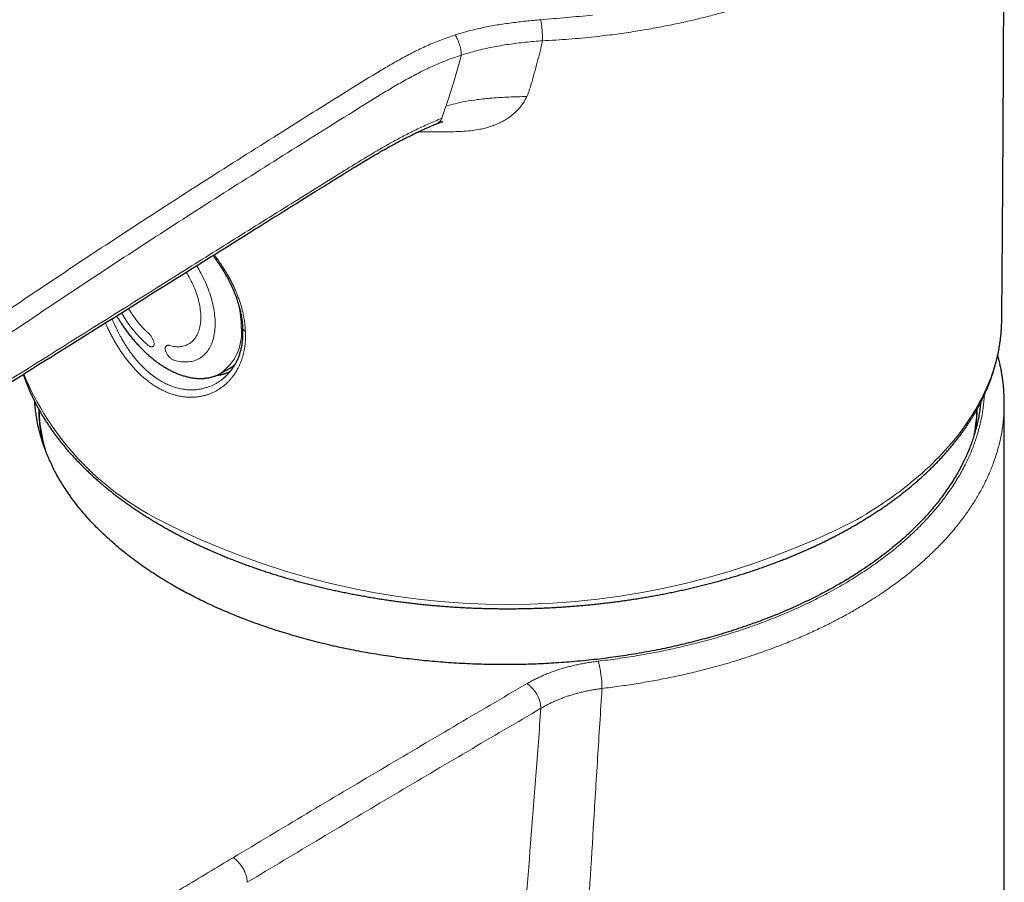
# Model space of a CAD drawing. Header units: millimetres. Extents: x 8 to 674, y 12 to 492.
# Tile 11 of 24: x 613 to 663, y 198 to 242. Entities that reach past the tile are written whole.
import ezdxf

# ---------------------------------------------------------------- set-up
doc = ezdxf.new("R2010")
doc.units = ezdxf.units.MM

msp = doc.modelspace()

# ---------------------------------------------------------------- linework, layer by layer
at = {"color": 252, "linetype": 'Continuous', "lineweight": 0}
for p, q in [((634.619, 237.443), (634.414, 236.84)), ((623.458, 223.786), (623.488, 223.812))]:
    msp.add_line(p, q, dxfattribs=at)
at = {"color": 7, "linetype": 'Continuous', "lineweight": 30}
for p, q in [((662.614, 226.673), (662.614, 226.725)), ((623.259, 223.989), (623.688, 224.229)), ((623.456, 223.785), (623.458, 223.786)), ((613.911, 222.559), (613.909, 222.528)), ((662.741, 114.772), (662.741, 222.487))]:
    msp.add_line(p, q, dxfattribs=at)
at = {"color": 252, "linetype": 'Continuous', "lineweight": 0, "flags": 128}
for points in [[(622.059, 229.415), (622.104, 229.342), (622.167, 229.237), (622.228, 229.13), (622.287, 229.023), (622.344, 228.915), (622.399, 228.805), (622.452, 228.696), (622.503, 228.585), (622.551, 228.474), (622.597, 228.363), (622.641, 228.251), (622.682, 228.14), (622.721, 228.028), (622.757, 227.917), (622.791, 227.805), (622.823, 227.694), (622.852, 227.584), (622.878, 227.473), (622.902, 227.364), (622.923, 227.255), (622.941, 227.147), (622.957, 227.04), (622.97, 226.935), (622.98, 226.83), (622.988, 226.727), (622.993, 226.624), (622.995, 226.524), (622.994, 226.425), (622.991, 226.328), (622.985, 226.232), (622.976, 226.138), (622.964, 226.047), (622.95, 225.957), (622.933, 225.87), (622.914, 225.784), (622.891, 225.701), (622.867, 225.621), (622.839, 225.543), (622.809, 225.467), (622.777, 225.394), (622.742, 225.324), (622.704, 225.256), (622.664, 225.192), (622.622, 225.13), (622.577, 225.071), (622.53, 225.015), (622.48, 224.963), (622.429, 224.913), (622.375, 224.867), (622.319, 224.823), (622.261, 224.783), (622.201, 224.747), (622.139, 224.713), (622.076, 224.683), (622.01, 224.657), (621.943, 224.634), (621.874, 224.614), (621.803, 224.598), (621.731, 224.585), (621.657, 224.576), (621.582, 224.57), (621.505, 224.568), (621.428, 224.57), (621.349, 224.574), (621.269, 224.583), (621.188, 224.595), (621.106, 224.61), (621.023, 224.629), (620.94, 224.651)], [(620.692, 225.4), (620.765, 225.381), (620.837, 225.365), (620.908, 225.353), (620.978, 225.344), (621.048, 225.338), (621.116, 225.336), (621.183, 225.338), (621.248, 225.343), (621.312, 225.352), (621.375, 225.364), (621.436, 225.379), (621.496, 225.398), (621.553, 225.42), (621.609, 225.446), (621.663, 225.475), (621.716, 225.507), (621.766, 225.542), (621.814, 225.581), (621.86, 225.623), (621.904, 225.668), (621.945, 225.716), (621.985, 225.767), (622.021, 225.821), (622.056, 225.878), (622.088, 225.938), (622.118, 226), (622.145, 226.065), (622.17, 226.133), (622.192, 226.203), (622.211, 226.275), (622.228, 226.35), (622.242, 226.427), (622.253, 226.506), (622.262, 226.587), (622.268, 226.67), (622.272, 226.755), (622.272, 226.841), (622.27, 226.929), (622.266, 227.018), (622.258, 227.109), (622.248, 227.201), (622.235, 227.294), (622.22, 227.388), (622.202, 227.483), (622.181, 227.578), (622.158, 227.674), (622.132, 227.771), (622.104, 227.868), (622.073, 227.966), (622.039, 228.063), (622.004, 228.161), (621.966, 228.258), (621.925, 228.355), (621.883, 228.452), (621.838, 228.548), (621.791, 228.644), (621.741, 228.738), (621.69, 228.833), (621.637, 228.926), (621.582, 229.018), (621.538, 229.088)], [(655.329, 216.641), (655.557, 216.775), (655.783, 216.911), (656.006, 217.048), (656.225, 217.187), (656.441, 217.327), (656.654, 217.47), (656.864, 217.613), (657.071, 217.759), (657.274, 217.905), (657.474, 218.054), (657.671, 218.204), (657.864, 218.355), (658.053, 218.508), (658.24, 218.662), (658.422, 218.818), (658.601, 218.975), (658.777, 219.133), (658.949, 219.293), (659.117, 219.454), (659.282, 219.616), (659.443, 219.779), (659.6, 219.944), (659.754, 220.11), (659.903, 220.276), (660.049, 220.445), (660.191, 220.614), (660.33, 220.784), (660.464, 220.955), (660.594, 221.127), (660.721, 221.3), (660.844, 221.475), (660.962, 221.65), (661.077, 221.826), (661.188, 222.002), (661.294, 222.18), (661.397, 222.358), (661.496, 222.538), (661.59, 222.717), (661.681, 222.898), (661.767, 223.079), (661.849, 223.261), (661.927, 223.444), (662.001, 223.627), (662.071, 223.81), (662.137, 223.995), (662.198, 224.179), (662.255, 224.364), (662.308, 224.55), (662.357, 224.735), (662.402, 224.922), (662.442, 225.108), (662.478, 225.295), (662.51, 225.482), (662.538, 225.669), (662.561, 225.857), (662.581, 226.045), (662.595, 226.232), (662.606, 226.42), (662.613, 226.608), (662.614, 226.673)]]:
    msp.add_lwpolyline(points, dxfattribs=at)
at = {"color": 7, "linetype": 'Continuous', "lineweight": 30, "flags": 128}
msp.add_lwpolyline([(623.241, 223.979), (623.253, 223.985), (623.259, 223.989)], dxfattribs=at)
at = {"color": 252, "linetype": 'Continuous', "lineweight": 0}
for centre, radius, start, end in [((622.86, 229.631), 4.846, 209.1795, 228.4581), ((618.58, 226.238), 5.731, 0.7905, 11.8753), ((623.749, 230.142), 6.287, 209.4883, 228.4717), ((621.811, 226.045), 2.514, 305.1509, 6.2256), ((626.731, 229.569), 14.507, 202.7279, 243.0143), ((622.269, 222.435), 8.145, 181.9969, 197.6622), ((653.367, 222.418), 7.989, 348.1099, 358.1587), ((637.738, 250.591), 38.236, 242.6097, 297.3903), ((637.153, 208.081), 5.324, 0.5098, 15.4509), ((637.835, 207.063), 1.571, 2.3707, 56.5055)]:
    msp.add_arc(centre, radius, start, end, dxfattribs=at)
at = {"color": 7, "linetype": 'Continuous', "lineweight": 30}
msp.add_arc((622.862, 225.704), 1.691, 299.2483, 312.1679, dxfattribs=at)
for points, knots in [([(662.614, 226.725), (662.618, 227.151), (662.632, 228.709), (662.652, 231.397), (662.675, 234.789), (662.694, 238.181), (662.71, 241.574), (662.722, 244.966), (662.731, 248.358), (662.737, 251.714), (662.738, 253.94), (662.738, 255.034)], [0, 0, 0, 0, 0.045208, 0.165037, 0.284867, 0.404697, 0.524527, 0.644357, 0.764187, 0.884018, 1, 1, 1, 1]), ([(634.059, 236.526), (634.083, 236.536), (634.127, 236.554), (634.186, 236.579), (634.235, 236.599), (634.276, 236.615), (634.313, 236.63), (634.341, 236.641), (634.362, 236.648), (634.379, 236.654), (634.396, 236.66), (634.413, 236.666), (634.429, 236.672), (634.442, 236.676), (634.452, 236.679), (634.457, 236.68), (634.456, 236.68), (634.455, 236.68)], [0, 0, 0, 0, 0.143174, 0.263812, 0.36326, 0.449935, 0.527537, 0.604148, 0.644528, 0.678855, 0.727312, 0.782554, 0.82522, 0.875298, 0.932327, 0.991719, 1, 1, 1, 1]), ([(591.457, 222.999), (591.554, 222.944), (591.748, 222.832), (592.051, 222.661), (592.366, 222.485), (592.699, 222.303), (593.041, 222.118), (593.392, 221.932), (593.745, 221.748), (594.101, 221.565), (594.459, 221.384), (594.819, 221.206), (595.181, 221.029), (595.546, 220.854), (595.912, 220.681), (596.281, 220.51), (596.653, 220.341), (597.027, 220.174), (597.404, 220.008), (597.783, 219.844), (598.165, 219.682), (598.55, 219.522), (598.938, 219.363), (599.329, 219.206), (599.722, 219.051), (600.112, 218.899), (600.417, 218.784), (600.639, 218.7), (600.775, 218.65), (600.904, 218.604), (601.022, 218.564), (601.134, 218.527), (601.243, 218.493), (601.353, 218.461), (601.464, 218.431), (601.572, 218.404), (601.676, 218.38), (601.778, 218.359), (601.884, 218.339), (601.992, 218.322), (602.1, 218.306), (602.208, 218.293), (602.317, 218.283), (602.426, 218.274), (602.535, 218.268), (602.645, 218.264), (602.754, 218.262), (602.863, 218.263), (602.971, 218.266), (603.079, 218.271), (603.188, 218.278), (603.297, 218.287), (603.405, 218.299), (603.514, 218.313), (603.622, 218.329), (603.73, 218.347), (603.836, 218.367), (603.942, 218.39), (604.047, 218.414), (604.15, 218.441), (604.252, 218.47), (604.353, 218.5), (604.452, 218.533), (604.55, 218.568), (604.643, 218.604), (604.729, 218.64), (604.814, 218.676), (604.902, 218.717), (604.993, 218.761), (605.084, 218.807), (605.175, 218.855), (605.268, 218.907), (605.365, 218.963), (605.467, 219.023), (605.573, 219.088), (605.685, 219.157), (605.805, 219.233), (605.938, 219.318), (606.088, 219.412), (606.918, 219.932), (608.472, 220.907), (611.598, 222.866), (615.697, 225.433), (620.54, 228.464), (624.314, 230.825), (626.754, 232.351), (627.968, 233.108), (628.826, 233.642), (629.464, 234.037), (629.924, 234.32), (630.285, 234.541), (630.598, 234.73), (630.881, 234.899), (631.141, 235.051), (631.384, 235.192), (631.613, 235.321), (631.837, 235.447), (632.061, 235.568), (632.283, 235.687), (632.498, 235.799), (632.705, 235.905), (632.906, 236.005), (633.103, 236.1), (633.296, 236.191), (633.486, 236.279), (633.671, 236.361), (633.853, 236.44), (633.98, 236.494), (634.046, 236.521), (634.053, 236.524)], [0, 0, 0, 0, 0.007147, 0.014355, 0.022135, 0.030036, 0.038367, 0.046699, 0.055031, 0.063365, 0.071701, 0.08004, 0.088382, 0.096728, 0.105045, 0.113377, 0.121725, 0.130087, 0.138461, 0.146848, 0.155244, 0.16365, 0.172062, 0.180544, 0.189072, 0.197426, 0.20562, 0.208541, 0.211608, 0.214168, 0.216562, 0.218828, 0.220993, 0.223074, 0.225299, 0.227443, 0.229265, 0.231183, 0.233164, 0.23513, 0.237085, 0.239032, 0.240972, 0.242903, 0.244837, 0.246763, 0.248676, 0.250574, 0.252456, 0.254351, 0.256253, 0.258161, 0.260075, 0.261991, 0.263911, 0.265831, 0.26775, 0.269668, 0.271582, 0.273494, 0.275395, 0.277302, 0.279215, 0.281132, 0.28305, 0.284685, 0.286371, 0.288266, 0.290197, 0.292175, 0.294211, 0.296234, 0.298527, 0.300918, 0.303439, 0.30613, 0.309052, 0.312308, 0.316152, 0.320212, 0.373907, 0.431594, 0.552193, 0.678093, 0.790802, 0.832106, 0.858993, 0.880739, 0.895537, 0.906081, 0.914545, 0.922088, 0.928855, 0.935065, 0.940823, 0.94617, 0.951235, 0.956592, 0.961673, 0.966516, 0.971156, 0.975619, 0.979884, 0.984108, 0.988171, 0.992094, 0.995895, 0.999589, 1, 1, 1, 1]), ([(622.883, 229.93), (622.892, 229.919), (622.927, 229.873), (622.988, 229.79), (623.066, 229.681), (623.143, 229.571), (623.218, 229.459), (623.292, 229.347), (623.363, 229.234), (623.433, 229.12), (623.5, 229.006), (623.565, 228.891), (623.629, 228.776), (623.689, 228.66), (623.748, 228.545), (623.804, 228.429), (623.858, 228.313), (623.909, 228.198), (623.957, 228.082), (624.003, 227.967), (624.047, 227.852), (624.088, 227.736), (624.126, 227.621), (624.162, 227.506), (624.195, 227.392), (624.225, 227.279), (624.253, 227.165), (624.278, 227.052), (624.3, 226.939), (624.319, 226.827), (624.336, 226.716), (624.35, 226.607), (624.361, 226.498), (624.368, 226.391), (624.373, 226.313), (624.374, 226.271), (624.374, 226.264)], [0, 0, 0, 0, 0.009238, 0.040298, 0.071185, 0.102305, 0.133513, 0.164684, 0.195825, 0.226942, 0.258043, 0.289133, 0.320221, 0.351314, 0.382339, 0.413297, 0.444119, 0.474844, 0.505502, 0.536127, 0.56675, 0.597398, 0.628099, 0.658883, 0.689108, 0.719579, 0.750159, 0.780806, 0.811479, 0.842126, 0.872698, 0.903156, 0.933457, 0.963568, 0.993657, 1, 1, 1, 1]), ([(618.034, 226.895), (618.034, 226.894), (618.045, 226.876), (618.056, 226.857), (618.065, 226.84)], [0, 0, 0, 0, 0.069232, 1, 1, 1, 1]), ([(618.065, 226.84), (618.089, 226.801), (618.122, 226.745), (618.172, 226.664), (618.215, 226.595), (618.268, 226.513), (618.324, 226.427), (618.384, 226.339), (618.447, 226.248), (618.513, 226.156), (618.582, 226.063), (618.652, 225.97), (618.725, 225.877), (618.799, 225.784), (618.876, 225.693), (618.954, 225.602), (619.033, 225.512), (619.114, 225.423), (619.196, 225.336), (619.28, 225.25), (619.364, 225.165), (619.45, 225.083), (619.537, 225.002), (619.625, 224.923), (619.714, 224.846), (619.803, 224.771), (619.894, 224.699), (619.985, 224.628), (620.076, 224.56), (620.169, 224.494), (620.261, 224.431), (620.354, 224.37), (620.448, 224.311), (620.542, 224.255), (620.636, 224.202), (620.73, 224.152), (620.824, 224.104), (620.919, 224.059), (621.013, 224.016), (621.107, 223.977), (621.201, 223.941), (621.295, 223.907), (621.388, 223.876), (621.481, 223.849), (621.574, 223.824), (621.666, 223.802), (621.757, 223.784), (621.848, 223.768), (621.939, 223.756), (622.028, 223.747), (622.117, 223.74), (622.204, 223.737), (622.291, 223.737), (622.377, 223.74), (622.462, 223.746), (622.545, 223.756), (622.628, 223.768), (622.709, 223.784), (622.789, 223.802), (622.868, 223.824), (622.945, 223.848), (623.021, 223.876), (623.095, 223.907), (623.169, 223.941), (623.217, 223.967), (623.242, 223.98)], [0, 0, 0, 0, 0.0178724, 0.025092, 0.0370843, 0.0495404, 0.0629083, 0.0768676, 0.0912892, 0.10607, 0.1211364, 0.1364337, 0.1519207, 0.1675654, 0.1833427, 0.1992325, 0.2152184, 0.231287, 0.2474271, 0.2636293, 0.2798854, 0.2961884, 0.3125323, 0.3289118, 0.3453221, 0.361759, 0.3782186, 0.3946975, 0.4111926, 0.4277008, 0.4442195, 0.4607463, 0.4772786, 0.4938143, 0.5103513, 0.5268875, 0.5434211, 0.5599501, 0.5764729, 0.5929877, 0.6094929, 0.6259867, 0.6424678, 0.6589345, 0.6753854, 0.6918191, 0.708234, 0.7246289, 0.7410023, 0.7573531, 0.7736799, 0.7899814, 0.8062565, 0.822504, 0.8387228, 0.8549118, 0.8710699, 0.8871962, 0.9032898, 0.9193497, 0.9353751, 0.9513653, 0.9673197, 0.9832374, 1, 1, 1, 1]), ([(655.184, 216.325), (655.22, 216.346), (655.327, 216.408), (655.501, 216.511), (655.706, 216.636), (655.909, 216.761), (656.108, 216.888), (656.306, 217.016), (656.5, 217.146), (656.693, 217.277), (656.882, 217.41), (657.069, 217.544), (657.253, 217.679), (657.434, 217.816), (657.613, 217.954), (657.789, 218.093), (657.962, 218.233), (658.133, 218.375), (658.3, 218.518), (658.465, 218.662), (658.627, 218.807), (658.785, 218.954), (658.941, 219.101), (659.094, 219.25), (659.244, 219.4), (659.391, 219.551), (659.535, 219.703), (659.676, 219.856), (659.813, 220.01), (659.948, 220.165), (660.079, 220.321), (660.208, 220.478), (660.333, 220.636), (660.455, 220.795), (660.574, 220.954), (660.689, 221.115), (660.801, 221.276), (660.91, 221.438), (661.016, 221.601), (661.119, 221.765), (661.218, 221.929), (661.314, 222.094), (661.406, 222.259), (661.495, 222.426), (661.581, 222.592), (661.663, 222.76), (661.742, 222.928), (661.818, 223.096), (661.89, 223.265), (661.959, 223.435), (662.025, 223.605), (662.087, 223.775), (662.145, 223.946), (662.2, 224.117), (662.252, 224.288), (662.3, 224.46), (662.345, 224.632), (662.387, 224.804), (662.425, 224.976), (662.459, 225.149), (662.49, 225.322), (662.518, 225.495), (662.542, 225.668), (662.563, 225.842), (662.58, 226.015), (662.594, 226.189), (662.604, 226.362), (662.611, 226.523), (662.613, 226.626), (662.613, 226.67)], [0, 0, 0, 0, 0.008046, 0.023291, 0.038538, 0.053785, 0.069032, 0.08428, 0.099527, 0.114775, 0.130022, 0.145268, 0.160514, 0.175758, 0.191002, 0.206243, 0.221484, 0.236722, 0.251957, 0.267191, 0.282421, 0.297648, 0.312871, 0.32809, 0.343305, 0.358514, 0.373719, 0.388918, 0.404111, 0.419297, 0.434476, 0.449648, 0.464812, 0.479967, 0.495114, 0.510251, 0.525378, 0.540496, 0.555602, 0.570698, 0.585782, 0.600855, 0.615915, 0.630963, 0.645999, 0.661022, 0.676031, 0.691028, 0.706012, 0.720982, 0.735939, 0.750883, 0.765814, 0.780733, 0.79564, 0.810534, 0.825417, 0.840289, 0.85515, 0.870001, 0.884843, 0.899677, 0.914502, 0.929321, 0.944133, 0.958941, 0.973744, 0.988543, 1, 1, 1, 1]), ([(624.374, 226.261), (624.374, 226.259), (624.377, 226.221), (624.379, 226.148), (624.381, 226.042), (624.38, 225.937), (624.376, 225.832), (624.369, 225.729), (624.36, 225.627), (624.347, 225.527), (624.332, 225.428), (624.314, 225.33), (624.294, 225.233), (624.27, 225.137), (624.243, 225.042), (624.214, 224.948), (624.182, 224.857), (624.148, 224.767), (624.111, 224.68), (624.072, 224.595), (624.03, 224.512), (623.985, 224.43), (623.937, 224.351), (623.888, 224.273), (623.835, 224.198), (623.78, 224.125), (623.723, 224.054), (623.663, 223.985), (623.601, 223.919), (623.536, 223.855), (623.488, 223.81), (623.461, 223.787), (623.457, 223.784)], [0, 0, 0, 0, 0.00192, 0.035792, 0.06983, 0.103996, 0.13825, 0.172549, 0.206849, 0.241096, 0.275285, 0.309841, 0.34485, 0.380072, 0.415457, 0.450954, 0.486511, 0.522073, 0.557573, 0.592959, 0.628268, 0.664234, 0.700235, 0.736342, 0.772577, 0.808959, 0.845508, 0.882242, 0.919178, 0.956248, 0.993042, 1, 1, 1, 1]), ([(624.515, 226.128), (624.509, 226.13), (624.487, 226.137), (624.461, 226.15), (624.436, 226.165), (624.416, 226.181), (624.396, 226.202), (624.381, 226.229), (624.374, 226.249), (624.375, 226.26), (624.375, 226.261)], [0, 0, 0, 0, 0.076923, 0.263643, 0.359999, 0.457228, 0.62669, 0.801065, 0.970517, 1, 1, 1, 1]), ([(662.741, 222.488), (662.741, 222.49), (662.741, 222.55), (662.739, 222.669), (662.734, 222.844), (662.725, 223.019), (662.713, 223.194), (662.698, 223.369), (662.679, 223.544), (662.656, 223.719), (662.63, 223.894), (662.601, 224.068), (662.568, 224.242), (662.532, 224.416), (662.492, 224.59), (662.451, 224.754), (662.422, 224.861), (662.409, 224.909)], [0, 0, 0, 0, 0.002139, 0.073966, 0.145782, 0.217606, 0.289456, 0.361356, 0.433327, 0.505391, 0.577569, 0.649888, 0.721883, 0.79409, 0.866439, 0.938897, 1, 1, 1, 1]), ([(613.33, 223.951), (613.346, 223.903), (613.382, 223.798), (613.44, 223.637), (613.504, 223.467), (613.572, 223.298), (613.644, 223.129), (613.719, 222.961), (613.797, 222.794), (613.878, 222.626), (613.963, 222.46), (614.052, 222.294), (614.143, 222.128), (614.238, 221.964), (614.336, 221.799), (614.438, 221.636), (614.543, 221.473), (614.651, 221.311), (614.762, 221.15), (614.877, 220.99), (614.995, 220.83), (615.116, 220.672), (615.24, 220.514), (615.367, 220.357), (615.498, 220.201), (615.632, 220.046), (615.769, 219.892), (615.908, 219.739), (616.051, 219.587), (616.197, 219.435), (616.347, 219.286), (616.499, 219.137), (616.654, 218.989), (616.812, 218.842), (616.973, 218.697), (617.136, 218.552), (617.303, 218.409), (617.473, 218.267), (617.645, 218.127), (617.82, 217.987), (617.998, 217.849), (618.179, 217.712), (618.362, 217.577), (618.548, 217.443), (618.737, 217.31), (618.929, 217.178), (619.123, 217.048), (619.319, 216.919), (619.518, 216.792), (619.72, 216.666), (619.924, 216.542), (620.131, 216.419), (620.34, 216.298), (620.551, 216.178), (620.765, 216.059), (620.981, 215.942), (621.199, 215.827), (621.42, 215.713), (621.643, 215.601), (621.868, 215.49), (622.096, 215.381), (622.325, 215.274), (622.557, 215.168), (622.79, 215.063), (623.026, 214.961), (623.264, 214.86), (623.504, 214.761), (623.745, 214.663), (623.989, 214.567), (624.234, 214.473), (624.482, 214.381), (624.731, 214.29), (624.982, 214.201), (625.234, 214.114), (625.489, 214.029), (625.745, 213.945), (626.002, 213.863), (626.261, 213.783), (626.522, 213.705), (626.785, 213.629), (627.049, 213.554), (627.314, 213.481), (627.581, 213.411), (627.849, 213.342), (628.118, 213.274), (628.389, 213.209), (628.661, 213.146), (628.934, 213.084), (629.209, 213.024), (629.484, 212.967), (629.761, 212.911), (630.039, 212.857), (630.318, 212.805), (630.598, 212.755), (630.879, 212.707), (631.161, 212.66), (631.443, 212.616), (631.727, 212.574), (632.011, 212.533), (632.297, 212.495), (632.583, 212.459), (632.869, 212.424), (633.156, 212.392), (633.444, 212.361), (633.733, 212.333), (634.022, 212.306), (634.312, 212.282), (634.602, 212.259), (634.892, 212.238), (635.183, 212.22), (635.474, 212.203), (635.766, 212.189), (636.057, 212.176), (636.349, 212.166), (636.641, 212.157), (636.934, 212.151), (637.226, 212.146), (637.519, 212.144), (637.811, 212.143), (638.104, 212.145), (638.396, 212.148), (638.689, 212.154), (638.981, 212.161), (639.273, 212.171), (639.565, 212.182), (639.857, 212.196), (640.148, 212.211), (640.439, 212.229), (640.73, 212.249), (641.02, 212.27), (641.31, 212.294), (641.599, 212.319), (641.888, 212.347), (642.176, 212.376), (642.464, 212.408), (642.751, 212.441), (643.037, 212.477), (643.322, 212.514), (643.607, 212.553), (643.891, 212.595), (644.174, 212.638), (644.457, 212.683), (644.738, 212.73), (645.018, 212.78), (645.298, 212.831), (645.576, 212.884), (645.854, 212.938), (646.13, 212.995), (646.405, 213.054), (646.679, 213.115), (646.951, 213.177), (647.223, 213.241), (647.493, 213.308), (647.762, 213.376), (648.029, 213.446), (648.295, 213.518), (648.56, 213.591), (648.823, 213.667), (649.084, 213.744), (649.344, 213.823), (649.603, 213.904), (649.86, 213.987), (650.115, 214.071), (650.368, 214.158), (650.62, 214.246), (650.87, 214.335), (651.118, 214.427), (651.365, 214.52), (651.609, 214.615), (651.852, 214.712), (652.093, 214.81), (652.331, 214.91), (652.568, 215.012), (652.803, 215.115), (653.036, 215.22), (653.266, 215.327), (653.495, 215.435), (653.721, 215.545), (653.945, 215.657), (654.167, 215.77), (654.386, 215.884), (654.604, 216), (654.819, 216.118), (655.012, 216.226), (655.133, 216.296), (655.184, 216.325)], [0, 0, 0, 0, 0.004525, 0.009903, 0.015285, 0.020671, 0.026063, 0.031459, 0.036859, 0.042265, 0.047675, 0.053089, 0.058509, 0.063932, 0.069361, 0.074793, 0.08023, 0.085671, 0.091116, 0.096564, 0.102017, 0.107473, 0.112932, 0.118395, 0.12386, 0.129329, 0.1348, 0.140274, 0.14575, 0.151228, 0.156709, 0.162191, 0.167676, 0.173162, 0.178649, 0.184138, 0.189628, 0.195119, 0.200612, 0.206105, 0.211598, 0.217093, 0.222588, 0.228084, 0.23358, 0.239076, 0.244573, 0.250069, 0.255566, 0.261063, 0.26656, 0.272057, 0.277554, 0.28305, 0.288546, 0.294042, 0.299538, 0.305034, 0.310529, 0.316024, 0.321518, 0.327012, 0.332506, 0.337999, 0.343492, 0.348984, 0.354476, 0.359967, 0.365458, 0.370949, 0.376439, 0.381928, 0.387417, 0.392906, 0.398394, 0.403882, 0.409369, 0.414855, 0.420342, 0.425827, 0.431313, 0.436798, 0.442282, 0.447766, 0.45325, 0.458733, 0.464216, 0.469699, 0.475181, 0.480662, 0.486144, 0.491625, 0.497106, 0.502586, 0.508066, 0.513546, 0.519025, 0.524505, 0.529984, 0.535462, 0.540941, 0.546419, 0.551897, 0.557375, 0.562853, 0.56833, 0.573807, 0.579285, 0.584762, 0.590239, 0.595715, 0.601192, 0.606669, 0.612145, 0.617622, 0.623098, 0.628575, 0.634051, 0.639527, 0.645004, 0.65048, 0.655956, 0.661433, 0.666909, 0.672386, 0.677863, 0.683339, 0.688816, 0.694293, 0.69977, 0.705247, 0.710724, 0.716202, 0.72168, 0.727157, 0.732635, 0.738114, 0.743592, 0.749071, 0.75455, 0.760029, 0.765509, 0.770988, 0.776468, 0.781949, 0.78743, 0.792911, 0.798392, 0.803874, 0.809356, 0.814838, 0.820321, 0.825804, 0.831288, 0.836772, 0.842257, 0.847742, 0.853227, 0.858713, 0.864199, 0.869686, 0.875173, 0.880661, 0.886149, 0.891638, 0.897127, 0.902617, 0.908107, 0.913598, 0.919089, 0.924581, 0.930073, 0.935565, 0.941059, 0.946552, 0.952046, 0.957541, 0.963036, 0.968531, 0.974027, 0.979523, 0.98502, 0.990517, 0.996014, 1, 1, 1, 1]), ([(623.755, 224.094), (623.753, 224.093), (623.742, 224.087), (623.72, 224.076), (623.69, 224.06), (623.654, 224.043), (623.612, 224.024), (623.565, 224.004), (623.514, 223.984), (623.462, 223.966), (623.413, 223.95), (623.369, 223.938), (623.33, 223.927), (623.296, 223.919), (623.267, 223.913), (623.243, 223.908), (623.224, 223.904), (623.208, 223.901), (623.193, 223.898), (623.178, 223.896), (623.163, 223.893), (623.148, 223.891), (623.132, 223.889), (623.094, 223.884), (623.057, 223.878), (623.024, 223.877), (623.02, 223.876)], [0, 0, 0, 0, 0.0115393, 0.0498046, 0.0953666, 0.1482257, 0.2083825, 0.275838, 0.3505938, 0.4245278, 0.4912907, 0.5508819, 0.6033001, 0.6485443, 0.6866133, 0.7175063, 0.7412222, 0.7607471, 0.7802778, 0.7998143, 0.8193565, 0.8389045, 0.8584583, 0.8780179, 0.9856969, 1, 1, 1, 1]), ([(620.876, 213.318), (620.737, 213.4), (620.459, 213.563), (620.056, 213.815), (619.662, 214.072), (619.28, 214.336), (618.92, 214.597), (618.58, 214.856), (618.26, 215.112), (617.95, 215.372), (617.65, 215.637), (617.36, 215.907), (617.072, 216.188), (616.788, 216.481), (616.509, 216.788), (616.251, 217.089), (616.013, 217.385), (615.793, 217.675), (615.584, 217.969), (615.387, 218.265), (615.201, 218.565), (615.029, 218.864), (614.871, 219.162), (614.726, 219.458), (614.593, 219.755), (614.471, 220.054), (614.361, 220.353), (614.262, 220.654), (614.175, 220.956), (614.099, 221.26), (614.034, 221.567), (613.981, 221.878), (613.94, 222.192), (613.916, 222.422), (613.91, 222.548), (613.909, 222.568)], [0, 0, 0, 0, 0.033318, 0.066652, 0.09999, 0.133324, 0.166642, 0.197258, 0.227878, 0.258495, 0.289256, 0.320022, 0.350784, 0.384295, 0.417812, 0.451324, 0.482001, 0.512683, 0.54336, 0.574184, 0.605012, 0.635836, 0.665605, 0.695377, 0.725145, 0.754742, 0.784352, 0.81397, 0.843588, 0.873199, 0.902795, 0.933248, 0.963712, 0.99418, 1, 1, 1, 1]), ([(614.107, 222.195), (614.107, 222.173), (614.108, 222.096), (614.113, 221.963), (614.121, 221.796), (614.134, 221.629), (614.149, 221.462), (614.169, 221.294), (614.191, 221.128), (614.217, 220.961), (614.247, 220.794), (614.273, 220.66), (614.29, 220.581), (614.296, 220.558)], [0, 0, 0, 0, 0.038944, 0.140894, 0.242848, 0.34481, 0.446784, 0.548777, 0.650791, 0.752831, 0.854901, 0.957004, 1, 1, 1, 1]), ([(661.552, 222.538), (661.544, 222.455), (661.525, 222.264), (661.481, 221.975), (661.424, 221.671), (661.357, 221.377), (661.28, 221.083), (661.191, 220.79), (661.092, 220.499), (660.98, 220.202), (660.854, 219.9), (660.712, 219.593), (660.56, 219.29), (660.396, 218.99), (660.222, 218.693), (660.035, 218.398), (659.838, 218.105), (659.629, 217.815), (659.41, 217.53), (659.183, 217.249), (658.947, 216.974), (658.7, 216.701), (658.443, 216.431), (658.176, 216.165), (657.895, 215.899), (657.601, 215.634), (657.293, 215.369), (656.975, 215.108), (656.645, 214.85), (656.305, 214.597), (655.959, 214.351), (655.608, 214.112), (655.253, 213.88), (654.889, 213.654), (654.517, 213.433), (654.138, 213.216), (653.751, 213.005), (653.356, 212.799), (652.953, 212.597), (652.539, 212.4), (652.114, 212.205), (651.677, 212.015), (651.233, 211.83), (650.781, 211.652), (650.318, 211.477), (649.842, 211.306), (649.353, 211.14), (648.858, 210.981), (648.372, 210.834), (647.895, 210.697), (647.428, 210.57), (646.957, 210.449), (646.481, 210.333), (646.001, 210.224), (645.508, 210.119), (645.003, 210.019), (644.484, 209.924), (643.961, 209.835), (643.435, 209.754), (642.9, 209.678), (642.356, 209.609), (641.802, 209.547), (641.246, 209.493), (640.705, 209.447), (640.178, 209.41), (639.667, 209.381), (639.155, 209.358), (638.642, 209.341), (638.129, 209.331), (637.604, 209.327), (637.069, 209.33), (636.522, 209.34), (635.976, 209.358), (635.429, 209.383), (634.883, 209.415), (634.344, 209.454), (633.814, 209.5), (633.292, 209.552), (632.772, 209.611), (632.257, 209.676), (631.744, 209.748), (631.235, 209.826), (630.729, 209.911), (630.226, 210.003), (629.721, 210.102), (629.214, 210.208), (628.706, 210.323), (628.202, 210.445), (627.701, 210.574), (627.206, 210.71), (626.721, 210.851), (626.248, 210.996), (625.786, 211.145), (625.331, 211.301), (624.882, 211.462), (624.441, 211.628), (624.006, 211.8), (623.578, 211.978), (623.157, 212.161), (622.749, 212.346), (622.355, 212.533), (621.975, 212.723), (621.601, 212.916), (621.234, 213.115), (620.995, 213.25), (620.876, 213.318)], [0, 0, 0, 0, 0.007871, 0.01813, 0.027483, 0.036842, 0.046202, 0.055563, 0.064921, 0.074275, 0.084238, 0.094203, 0.104166, 0.114002, 0.123843, 0.133686, 0.14353, 0.15337, 0.163206, 0.172818, 0.182435, 0.192054, 0.201674, 0.211291, 0.220903, 0.230867, 0.240832, 0.250796, 0.260808, 0.27082, 0.280832, 0.290501, 0.30017, 0.309839, 0.319452, 0.329069, 0.338689, 0.348309, 0.357926, 0.367539, 0.377431, 0.387328, 0.397226, 0.407122, 0.417015, 0.427274, 0.437536, 0.447798, 0.458057, 0.467411, 0.47677, 0.486131, 0.495492, 0.504851, 0.514205, 0.524098, 0.533994, 0.543892, 0.553788, 0.563681, 0.573939, 0.584201, 0.594463, 0.604721, 0.614076, 0.623434, 0.632795, 0.642156, 0.651515, 0.660869, 0.670834, 0.680801, 0.690766, 0.700779, 0.710793, 0.720806, 0.730476, 0.740147, 0.749817, 0.759431, 0.76905, 0.778671, 0.788292, 0.797911, 0.807525, 0.81749, 0.827456, 0.837422, 0.847434, 0.857448, 0.867461, 0.877131, 0.886802, 0.896472, 0.906086, 0.915704, 0.925325, 0.934946, 0.944565, 0.954179, 0.963341, 0.972506, 0.981673, 0.990838, 1, 1, 1, 1]), ([(661.288, 221.121), (661.292, 221.146), (661.304, 221.227), (661.321, 221.363), (661.339, 221.53), (661.353, 221.697), (661.364, 221.865), (661.371, 222.032), (661.374, 222.145), (661.375, 222.203), (661.375, 222.204)], [0, 0, 0, 0, 0.0688613, 0.2234332, 0.3779607, 0.53245, 0.6869074, 0.8413396, 0.9957535, 1, 1, 1, 1])]:
    msp.add_open_spline(points, degree=3, knots=knots, dxfattribs=at)
at = {"color": 252, "linetype": 'Continuous', "lineweight": 0}
for points, knots in [([(642.122, 240.946), (642.453, 240.985), (643.102, 241.06), (644.045, 241.198), (644.942, 241.347), (645.79, 241.508), (646.587, 241.675), (647.334, 241.848), (648.03, 242.023), (648.683, 242.2), (649.301, 242.378), (649.909, 242.565), (650.53, 242.768), (651.18, 242.995), (651.855, 243.247), (652.547, 243.524), (653.254, 243.829), (653.971, 244.161), (654.7, 244.524), (655.174, 244.785), (655.416, 244.919)], [0, 0, 0, 0, 0.066345, 0.130085, 0.191218, 0.249747, 0.305669, 0.358056, 0.407931, 0.455292, 0.50014, 0.544219, 0.591302, 0.641387, 0.694476, 0.750568, 0.808581, 0.86949, 0.933297, 1, 1, 1, 1]), ([(639.391, 241.805), (639.826, 241.841), (640.697, 241.912), (641.565, 241.992), (642, 242.032)], [0, 0, 0, 0, 0.499349, 1, 1, 1, 1]), ([(635.086, 241.04), (635.315, 241.109), (635.77, 241.247), (636.478, 241.409), (637.194, 241.543), (637.92, 241.649), (638.653, 241.736), (639.144, 241.782), (639.391, 241.805)], [0, 0, 0, 0, 0.168245, 0.334702, 0.500511, 0.666423, 0.83286, 1, 1, 1, 1]), ([(639.391, 241.805), (639.397, 241.772), (639.409, 241.705), (639.426, 241.583), (639.443, 241.447), (639.458, 241.3), (639.47, 241.149), (639.479, 241.003), (639.486, 240.865), (639.487, 240.783), (639.488, 240.742)], [0, 0, 0, 0, 0.1122421, 0.230764, 0.3549078, 0.4834566, 0.6145916, 0.746022, 0.8752677, 1, 1, 1, 1]), ([(626.637, 236.325), (627.13, 236.636), (628.117, 237.256), (629.605, 238.188), (630.81, 238.932), (631.729, 239.482), (632.35, 239.835), (632.99, 240.174), (633.656, 240.493), (634.35, 240.788), (634.84, 240.955), (635.086, 241.04)], [0, 0, 0, 0, 0.186824, 0.373632, 0.560589, 0.634011, 0.707282, 0.780372, 0.853356, 0.926442, 1, 1, 1, 1]), ([(635.086, 241.04), (635.106, 241.006), (635.146, 240.939), (635.205, 240.817), (635.26, 240.681), (635.308, 240.537), (635.347, 240.392), (635.375, 240.254), (635.391, 240.128), (635.393, 240.057), (635.394, 240.022)], [0, 0, 0, 0, 0.118455, 0.242954, 0.37168, 0.502413, 0.632755, 0.760392, 0.883321, 1, 1, 1, 1]), ([(635.394, 240.022), (635.648, 240.099), (636.157, 240.251), (636.955, 240.428), (637.777, 240.57), (638.623, 240.677), (639.198, 240.72), (639.488, 240.742)], [0, 0, 0, 0, 0.196359, 0.393442, 0.59241, 0.794296, 1, 1, 1, 1]), ([(639.488, 240.742), (639.401, 240.382), (639.226, 239.654), (639.019, 238.933), (638.915, 238.569)], [0, 0, 0, 0, 0.495745, 1, 1, 1, 1]), ([(639.488, 240.742), (639.929, 240.766), (640.811, 240.814), (641.685, 240.902), (642.122, 240.946)], [0, 0, 0, 0, 0.5, 1, 1, 1, 1]), ([(635.394, 240.022), (635.143, 239.937), (634.641, 239.765), (633.925, 239.458), (633.231, 239.121), (632.556, 238.759), (631.896, 238.377), (631.247, 237.983), (630.225, 237.349), (628.839, 236.484), (627.675, 235.754), (627.093, 235.389)], [0, 0, 0, 0, 0.0762293, 0.1531259, 0.2309663, 0.3098393, 0.389686, 0.4703381, 0.551516, 0.7757854, 1, 1, 1, 1]), ([(635.394, 240.022), (635.335, 239.806), (635.218, 239.372), (635.028, 238.726), (634.83, 238.083), (634.689, 237.656), (634.619, 237.443)], [0, 0, 0, 0, 0.2499977, 0.4999967, 0.7499991, 1, 1, 1, 1]), ([(638.915, 238.569), (638.896, 238.506), (638.861, 238.389), (638.807, 238.227), (638.753, 238.078), (638.712, 237.985), (638.69, 237.937)], [0, 0, 0, 0, 0.294399, 0.549988, 0.766921, 1, 1, 1, 1]), ([(634.619, 237.443), (634.77, 237.489), (635.083, 237.584), (635.615, 237.696), (636.241, 237.792), (636.978, 237.865), (637.808, 237.914), (638.39, 237.929), (638.689, 237.937)], [0, 0, 0, 0, 0.121288, 0.252625, 0.403957, 0.583713, 0.785989, 1, 1, 1, 1]), ([(635.013, 236.163), (635.186, 236.169), (635.506, 236.181), (635.946, 236.221), (636.302, 236.276), (636.597, 236.344), (636.854, 236.419), (637.098, 236.507), (637.329, 236.608), (637.572, 236.735), (637.821, 236.893), (638.145, 237.149), (638.399, 237.433), (638.587, 237.727), (638.656, 237.866), (638.69, 237.937)], [0, 0, 0, 0, 0.114678, 0.212144, 0.292674, 0.354353, 0.41438, 0.473003, 0.530491, 0.587127, 0.662541, 0.7362, 0.881465, 0.939528, 1, 1, 1, 1]), ([(591.344, 223.134), (591.516, 223.036), (591.859, 222.839), (592.38, 222.549), (592.907, 222.263), (593.44, 221.981), (593.978, 221.703), (594.521, 221.43), (595.07, 221.16), (595.625, 220.894), (596.187, 220.632), (596.754, 220.374), (597.326, 220.12), (597.896, 219.874), (598.461, 219.636), (599.022, 219.406), (599.541, 219.198), (600.015, 219.013), (600.365, 218.878), (600.637, 218.775), (600.832, 218.704), (601.015, 218.642), (601.184, 218.589), (601.329, 218.548), (601.465, 218.512), (601.607, 218.479), (601.766, 218.446), (601.945, 218.416), (602.111, 218.394), (602.265, 218.378), (602.405, 218.367), (602.544, 218.36), (602.699, 218.356), (602.872, 218.357), (603.061, 218.365), (603.235, 218.379), (603.394, 218.396), (603.536, 218.415), (603.675, 218.437), (603.829, 218.467), (603.997, 218.504), (604.177, 218.552), (604.341, 218.602), (604.487, 218.653), (604.625, 218.707), (604.769, 218.768), (604.918, 218.839), (605.063, 218.913), (605.204, 218.991), (605.341, 219.072), (605.475, 219.154), (605.607, 219.237), (605.747, 219.326), (605.896, 219.421), (606.32, 219.687), (607.33, 220.322), (610.195, 222.122), (614.652, 224.919), (619.424, 227.909), (623.243, 230.298), (625.628, 231.79), (627.537, 232.982), (628.733, 233.727), (629.612, 234.271), (630.174, 234.617), (630.659, 234.912), (631.108, 235.179), (631.523, 235.42), (631.873, 235.617), (632.197, 235.794), (632.496, 235.953), (632.8, 236.11), (633.11, 236.264), (633.426, 236.414), (633.748, 236.56), (634.076, 236.703), (634.301, 236.794), (634.414, 236.84)], [0, 0, 0, 0, 0.0125395, 0.025079, 0.0376283, 0.0501781, 0.0627274, 0.07527, 0.0878126, 0.100414, 0.1130159, 0.1256173, 0.138262, 0.1509067, 0.1629783, 0.1750525, 0.1871268, 0.1961887, 0.2052506, 0.2092921, 0.2133337, 0.217374, 0.2204173, 0.2234604, 0.2258661, 0.2282717, 0.2315218, 0.234774, 0.2380239, 0.2404986, 0.2429732, 0.2453909, 0.2478086, 0.251085, 0.2543638, 0.2576402, 0.2601395, 0.2626389, 0.2650746, 0.2675102, 0.2708112, 0.2741145, 0.2774154, 0.2799345, 0.2824535, 0.2854926, 0.2885318, 0.2916279, 0.2947265, 0.2978261, 0.3009237, 0.3040634, 0.3072034, 0.3111004, 0.3149975, 0.3383808, 0.3853414, 0.5255754, 0.6658095, 0.7358648, 0.80592, 0.8409477, 0.8759754, 0.893491, 0.9051707, 0.9168505, 0.9285296, 0.9372964, 0.9460631, 0.9527717, 0.9594802, 0.9662187, 0.972959, 0.9796986, 0.986436, 0.9932181, 1, 1, 1, 1]), ([(634.414, 236.84), (634.409, 236.828), (634.385, 236.764), (634.301, 236.665), (634.178, 236.571), (634.082, 236.544), (634.049, 236.535)], [0, 0, 0, 0, 0.080531, 0.443944, 0.808226, 1, 1, 1, 1]), ([(604.716, 221.768), (605.931, 222.617), (608.361, 224.315), (612.01, 226.806), (615.662, 229.259), (619.317, 231.662), (622.976, 234.02), (625.416, 235.557), (626.637, 236.325)], [0, 0, 0, 0, 0.1667, 0.33336, 0.499999, 0.666638, 0.833298, 1, 1, 1, 1]), ([(633.238, 236.164), (633.491, 236.158), (634.08, 236.145), (634.674, 236.156), (635.013, 236.163)], [0, 0, 0, 0, 0.429044, 1, 1, 1, 1]), ([(627.093, 235.389), (625.874, 234.623), (623.437, 233.09), (619.783, 230.74), (616.131, 228.344), (612.483, 225.9), (608.836, 223.418), (606.405, 221.732), (605.19, 220.889)], [0, 0, 0, 0, 0.1667317, 0.3333751, 0.4999859, 0.6666303, 0.8332979, 1, 1, 1, 1]), ([(622.946, 229.969), (622.954, 229.959), (623.015, 229.879), (623.126, 229.727), (623.277, 229.51), (623.413, 229.304), (623.534, 229.107), (623.643, 228.922), (623.748, 228.731), (623.85, 228.535), (623.948, 228.332), (624.039, 228.128), (624.123, 227.921), (624.201, 227.714), (624.27, 227.505), (624.332, 227.296), (624.388, 227.075), (624.437, 226.843), (624.476, 226.602), (624.504, 226.363), (624.511, 226.206), (624.515, 226.128)], [0, 0, 0, 0, 0.008409, 0.066951, 0.125526, 0.184067, 0.232386, 0.280722, 0.329041, 0.380725, 0.432409, 0.484596, 0.536783, 0.589635, 0.642487, 0.695871, 0.749255, 0.811637, 0.874322, 0.937007, 1, 1, 1, 1]), ([(617.802, 226.75), (617.806, 226.74), (617.831, 226.678), (617.88, 226.564), (617.949, 226.41), (618.02, 226.258), (618.092, 226.112), (618.164, 225.972), (618.244, 225.823), (618.336, 225.661), (618.44, 225.487), (618.549, 225.316), (618.662, 225.149), (618.778, 224.987), (618.899, 224.828), (619.024, 224.675), (619.152, 224.528), (619.282, 224.389), (619.414, 224.256), (619.55, 224.13), (619.689, 224.009), (619.831, 223.896), (619.976, 223.79), (620.123, 223.691), (620.262, 223.606), (620.392, 223.534), (620.513, 223.473), (620.634, 223.418), (620.757, 223.367), (620.88, 223.322), (621.003, 223.283), (621.127, 223.249), (621.246, 223.222), (621.36, 223.201), (621.469, 223.185), (621.58, 223.173), (621.691, 223.166), (621.801, 223.164), (621.911, 223.166), (622.02, 223.173), (622.129, 223.185), (622.236, 223.201), (622.342, 223.221), (622.445, 223.246), (622.563, 223.28), (622.695, 223.325), (622.839, 223.384), (622.979, 223.453), (623.116, 223.531), (623.248, 223.618), (623.362, 223.702), (623.429, 223.761), (623.456, 223.785)], [0, 0, 0, 0, 0.0036213, 0.0220519, 0.0404824, 0.0589827, 0.0774829, 0.0941804, 0.110891, 0.1335573, 0.1562235, 0.1790275, 0.2018313, 0.2248197, 0.2478079, 0.2709555, 0.294103, 0.3167571, 0.3394112, 0.3622253, 0.3850393, 0.4080634, 0.4310874, 0.4542884, 0.4774892, 0.495889, 0.5142888, 0.5327794, 0.55127, 0.5698741, 0.5884782, 0.6071724, 0.6258666, 0.6423462, 0.6588409, 0.6758348, 0.6928288, 0.709888, 0.7269472, 0.7441715, 0.7613959, 0.7786834, 0.795971, 0.8129589, 0.8299612, 0.8551226, 0.8804042, 0.905731, 0.9312887, 0.9568926, 0.9827295, 1, 1, 1, 1]), ([(620.112, 223.269), (620.047, 223.308), (619.917, 223.386), (619.724, 223.52), (619.547, 223.655), (619.384, 223.791), (619.236, 223.924), (619.077, 224.077), (618.924, 224.237), (618.775, 224.404), (618.642, 224.563), (618.513, 224.727), (618.387, 224.898), (618.264, 225.075), (618.144, 225.257), (618.028, 225.444), (617.915, 225.636), (617.806, 225.833), (617.701, 226.035), (617.599, 226.242), (617.52, 226.41), (617.477, 226.51), (617.465, 226.539)], [0, 0, 0, 0, 0.060352, 0.120748, 0.181102, 0.230135, 0.279191, 0.328225, 0.390085, 0.43823, 0.486415, 0.534601, 0.582749, 0.631676, 0.680641, 0.729608, 0.778537, 0.828447, 0.878616, 0.928784, 0.979495, 1, 1, 1, 1]), ([(619.646, 226.004), (619.664, 225.988), (619.698, 225.956), (619.747, 225.9), (619.791, 225.839), (619.831, 225.775), (619.864, 225.709), (619.891, 225.643), (619.909, 225.579), (619.92, 225.519), (619.921, 225.465), (619.914, 225.418), (619.899, 225.379), (619.875, 225.351), (619.844, 225.333), (619.806, 225.326), (619.763, 225.33), (619.715, 225.346), (619.665, 225.372), (619.619, 225.403), (619.591, 225.427), (619.581, 225.435)], [0, 0, 0, 0, 0.053196, 0.106392, 0.159581, 0.212772, 0.266089, 0.319408, 0.373038, 0.42667, 0.480681, 0.534693, 0.589024, 0.643354, 0.697773, 0.75219, 0.806331, 0.860468, 0.914013, 0.967555, 1, 1, 1, 1]), ([(624.515, 226.128), (624.516, 226.103), (624.52, 226.022), (624.523, 225.886), (624.52, 225.722), (624.509, 225.539), (624.487, 225.341), (624.454, 225.146), (624.416, 224.974), (624.375, 224.823), (624.328, 224.676), (624.274, 224.532), (624.214, 224.391), (624.142, 224.245), (624.058, 224.093), (623.961, 223.945), (623.861, 223.808), (623.758, 223.684), (623.647, 223.565), (623.529, 223.453), (623.404, 223.348), (623.273, 223.25), (623.135, 223.161), (622.991, 223.081), (622.841, 223.009), (622.686, 222.947), (622.528, 222.896), (622.367, 222.854), (622.204, 222.823), (622.037, 222.802), (621.867, 222.791), (621.693, 222.791), (621.515, 222.802), (621.335, 222.824), (621.157, 222.857), (620.98, 222.9), (620.807, 222.953), (620.633, 223.016), (620.459, 223.089), (620.285, 223.173), (620.17, 223.237), (620.112, 223.269)], [0, 0, 0, 0, 0.009836, 0.031946, 0.054064, 0.076174, 0.106737, 0.137301, 0.160014, 0.182735, 0.205448, 0.228585, 0.251731, 0.274869, 0.303613, 0.332358, 0.358224, 0.384091, 0.410095, 0.4366, 0.463257, 0.489913, 0.516893, 0.543873, 0.571186, 0.598499, 0.625976, 0.652482, 0.679152, 0.705823, 0.732852, 0.759881, 0.787284, 0.814687, 0.842278, 0.868408, 0.89455, 0.92068, 0.947115, 0.973565, 1, 1, 1, 1]), ([(620.94, 224.651), (620.922, 224.657), (620.887, 224.669), (620.831, 224.699), (620.775, 224.737), (620.72, 224.784), (620.668, 224.837), (620.619, 224.895), (620.576, 224.958), (620.539, 225.023), (620.511, 225.088), (620.491, 225.152), (620.48, 225.212), (620.48, 225.266), (620.489, 225.314), (620.507, 225.354), (620.535, 225.383), (620.57, 225.403), (620.612, 225.411), (620.653, 225.41), (620.681, 225.403), (620.692, 225.4)], [0, 0, 0, 0, 0.052953, 0.105907, 0.158843, 0.211782, 0.265068, 0.318357, 0.372277, 0.426198, 0.480545, 0.534891, 0.589297, 0.643702, 0.697865, 0.752026, 0.805811, 0.859595, 0.913024, 0.966452, 1, 1, 1, 1]), ([(642.285, 209.499), (642.45, 209.519), (642.78, 209.559), (643.272, 209.627), (643.762, 209.7), (644.25, 209.779), (644.735, 209.864), (645.218, 209.956), (645.699, 210.053), (646.177, 210.157), (646.651, 210.266), (647.132, 210.385), (647.621, 210.512), (648.117, 210.649), (648.607, 210.793), (649.091, 210.943), (649.576, 211.101), (650.059, 211.269), (650.542, 211.444), (651.018, 211.627), (651.472, 211.81), (651.906, 211.993), (652.32, 212.176), (652.727, 212.365), (653.127, 212.558), (653.52, 212.756), (653.926, 212.97), (654.343, 213.2), (654.77, 213.447), (655.186, 213.7), (655.591, 213.959), (655.975, 214.216), (656.337, 214.472), (656.68, 214.724), (657.013, 214.982), (657.336, 215.244), (657.649, 215.51), (657.961, 215.789), (658.27, 216.08), (658.575, 216.383), (658.859, 216.681), (659.121, 216.974), (659.364, 217.26), (659.595, 217.549), (659.815, 217.841), (660.027, 218.139), (660.229, 218.443), (660.421, 218.754), (660.6, 219.066), (660.761, 219.372), (660.906, 219.67), (661.036, 219.96), (661.155, 220.252), (661.264, 220.545), (661.361, 220.839), (661.449, 221.14), (661.527, 221.447), (661.595, 221.76), (661.65, 222.074), (661.692, 222.389), (661.72, 222.666), (661.728, 222.838), (661.731, 222.905)], [0, 0, 0, 0, 0.015549, 0.031104, 0.04666, 0.062215, 0.077764, 0.093418, 0.109077, 0.124738, 0.140398, 0.156052, 0.172888, 0.18973, 0.206575, 0.223417, 0.240253, 0.257713, 0.275177, 0.292641, 0.310101, 0.326022, 0.34195, 0.357882, 0.373814, 0.389742, 0.405663, 0.42409, 0.442525, 0.460963, 0.479399, 0.497826, 0.514759, 0.531693, 0.548626, 0.565639, 0.582655, 0.599668, 0.618202, 0.636739, 0.655273, 0.672116, 0.688965, 0.705816, 0.722665, 0.739508, 0.756974, 0.774444, 0.791914, 0.80938, 0.825304, 0.841237, 0.857172, 0.873108, 0.88904, 0.904965, 0.921809, 0.938659, 0.955512, 0.972362, 0.989206, 1, 1, 1, 1]), ([(662.74, 222.519), (662.74, 222.406), (662.738, 222.181), (662.718, 221.843), (662.685, 221.51), (662.64, 221.185), (662.584, 220.865), (662.515, 220.546), (662.445, 220.27), (662.378, 220.035), (662.318, 219.843), (662.254, 219.651), (662.177, 219.437), (662.086, 219.201), (661.978, 218.944), (661.862, 218.687), (661.737, 218.432), (661.605, 218.177), (661.462, 217.92), (661.31, 217.662), (661.147, 217.401), (660.975, 217.142), (660.794, 216.885), (660.605, 216.629), (660.423, 216.395), (660.249, 216.181), (660.086, 215.988), (659.918, 215.797), (659.712, 215.569), (659.463, 215.307), (659.167, 215.011), (658.86, 214.72), (658.54, 214.431), (658.208, 214.147), (657.871, 213.873), (657.532, 213.609), (657.19, 213.355), (656.838, 213.105), (656.476, 212.859), (656.105, 212.617), (655.76, 212.402), (655.444, 212.213), (655.16, 212.048), (654.872, 211.885), (654.596, 211.735), (654.333, 211.596), (654.085, 211.468), (653.835, 211.342), (653.557, 211.206), (653.251, 211.061), (652.917, 210.907), (652.579, 210.757), (652.235, 210.61), (651.887, 210.467), (651.491, 210.309), (651.043, 210.138), (650.542, 209.957), (650.034, 209.782), (649.528, 209.617), (649.026, 209.462), (648.527, 209.317), (648.022, 209.178), (647.549, 209.055), (647.108, 208.946), (646.701, 208.851), (646.291, 208.759), (645.878, 208.672), (645.462, 208.589), (645.043, 208.51), (644.621, 208.436), (644.197, 208.365), (643.77, 208.299), (643.341, 208.238), (642.91, 208.18), (642.622, 208.146), (642.477, 208.128)], [0, 0, 0, 0, 0.016958, 0.033971, 0.050984, 0.067058, 0.083133, 0.099239, 0.115345, 0.125118, 0.134891, 0.144671, 0.154451, 0.167663, 0.180876, 0.194088, 0.207341, 0.220594, 0.233846, 0.247628, 0.261412, 0.275194, 0.289022, 0.302851, 0.316678, 0.327343, 0.338009, 0.348684, 0.359358, 0.376285, 0.393214, 0.41014, 0.427151, 0.444164, 0.461174, 0.477136, 0.493099, 0.509061, 0.525093, 0.541127, 0.557159, 0.568703, 0.580248, 0.591804, 0.603361, 0.612893, 0.622426, 0.631966, 0.641505, 0.653751, 0.665998, 0.678244, 0.690522, 0.7028, 0.715078, 0.732054, 0.74903, 0.766044, 0.783058, 0.799133, 0.815208, 0.831314, 0.847421, 0.860076, 0.872733, 0.885388, 0.898078, 0.91077, 0.92346, 0.936198, 0.948938, 0.961676, 0.974451, 0.987226, 1, 1, 1, 1]), ([(638.702, 208.374), (638.763, 208.409), (638.886, 208.479), (639.078, 208.579), (639.275, 208.676), (639.479, 208.768), (639.691, 208.857), (639.909, 208.941), (640.133, 209.021), (640.359, 209.095), (640.587, 209.164), (640.817, 209.227), (641.051, 209.285), (641.29, 209.338), (641.533, 209.387), (641.782, 209.43), (642.032, 209.468), (642.201, 209.489), (642.285, 209.499)], [0, 0, 0, 0, 0.061994, 0.124029, 0.186064, 0.248059, 0.311396, 0.374776, 0.438155, 0.501492, 0.563125, 0.624799, 0.686472, 0.748105, 0.811058, 0.874053, 0.937048, 1, 1, 1, 1]), ([(623.896, 199.606), (624.513, 199.976), (625.747, 200.715), (627.598, 201.82), (629.449, 202.921), (631.3, 204.019), (633.15, 205.113), (635.001, 206.203), (636.852, 207.291), (638.085, 208.013), (638.702, 208.374)], [0, 0, 0, 0, 0.1249962, 0.2499925, 0.3749902, 0.499988, 0.6249903, 0.7499925, 0.8749963, 1, 1, 1, 1]), ([(642.477, 208.128), (642.407, 208.119), (642.265, 208.1), (642.055, 208.066), (641.846, 208.028), (641.639, 207.984), (641.432, 207.937), (641.228, 207.884), (641.026, 207.827), (640.829, 207.765), (640.636, 207.7), (640.449, 207.631), (640.265, 207.558), (640.084, 207.481), (639.907, 207.399), (639.735, 207.313), (639.566, 207.223), (639.459, 207.16), (639.405, 207.128)], [0, 0, 0, 0, 0.061584, 0.123187, 0.184771, 0.247081, 0.30939, 0.372364, 0.435339, 0.498525, 0.560465, 0.622425, 0.684365, 0.747043, 0.809721, 0.873075, 0.936429, 1, 1, 1, 1]), ([(642.477, 208.128), (642.404, 206.956), (642.257, 204.611), (641.982, 200.149), (641.652, 194.742), (641.401, 190.511), (641.275, 188.395)], [0, 0, 0, 0, 0.1780763, 0.3561528, 0.6780761, 1, 1, 1, 1]), ([(639.405, 207.128), (638.788, 206.768), (637.556, 206.046), (635.706, 204.96), (633.857, 203.87), (632.007, 202.776), (630.158, 201.68), (628.308, 200.579), (626.459, 199.475), (625.226, 198.736), (624.609, 198.367)], [0, 0, 0, 0, 0.124997, 0.249993, 0.374992, 0.49999, 0.624991, 0.749993, 0.874996, 1, 1, 1, 1]), ([(637.933, 187.617), (638.089, 189.736), (638.401, 193.973), (638.806, 199.345), (639.141, 203.731), (639.317, 205.996), (639.405, 207.128)], [0, 0, 0, 0, 0.326057, 0.652115, 0.826058, 1, 1, 1, 1]), ([(522.322, 131.36), (523.183, 132.001), (524.904, 133.282), (527.488, 135.192), (530.073, 137.094), (532.66, 138.987), (535.249, 140.872), (537.838, 142.747), (540.429, 144.614), (543.022, 146.472), (545.615, 148.321), (548.21, 150.161), (550.806, 151.992), (553.404, 153.815), (556.005, 155.63), (558.608, 157.437), (561.212, 159.235), (563.781, 160.999), (566.314, 162.73), (568.812, 164.427), (571.311, 166.116), (573.811, 167.797), (576.311, 169.469), (578.811, 171.133), (581.312, 172.788), (583.814, 174.434), (586.317, 176.073), (588.821, 177.703), (591.326, 179.324), (593.83, 180.937), (596.334, 182.541), (598.838, 184.135), (601.342, 185.721), (603.846, 187.298), (606.351, 188.867), (608.856, 190.427), (611.361, 191.978), (613.867, 193.521), (616.373, 195.055), (618.881, 196.581), (621.388, 198.098), (623.06, 199.104), (623.896, 199.606), (623.896, 199.606)], [0, 0, 0, 0, 0.025606, 0.051212, 0.076818, 0.102424, 0.12803, 0.153636, 0.179243, 0.204849, 0.230455, 0.256061, 0.281667, 0.307273, 0.332921, 0.358569, 0.384218, 0.409866, 0.43445, 0.459033, 0.483617, 0.508201, 0.532787, 0.557373, 0.581955, 0.606536, 0.631136, 0.655735, 0.680335, 0.704935, 0.729518, 0.754102, 0.778685, 0.803269, 0.827852, 0.852436, 0.877019, 0.901603, 0.926202, 0.950801, 0.9754, 1, 1, 1, 1, 1])]:
    msp.add_open_spline(points, degree=3, knots=knots, dxfattribs=at)
msp.add_open_spline([(623.896, 199.606), (623.927, 199.586), (623.989, 199.546), (624.081, 199.469), (624.169, 199.381), (624.253, 199.283), (624.331, 199.177), (624.401, 199.064), (624.463, 198.947), (624.515, 198.827), (624.557, 198.707), (624.587, 198.589), (624.606, 198.474), (624.608, 198.402), (624.609, 198.367)], degree=3, dxfattribs=at)

doc.saveas('drawing.dxf')
